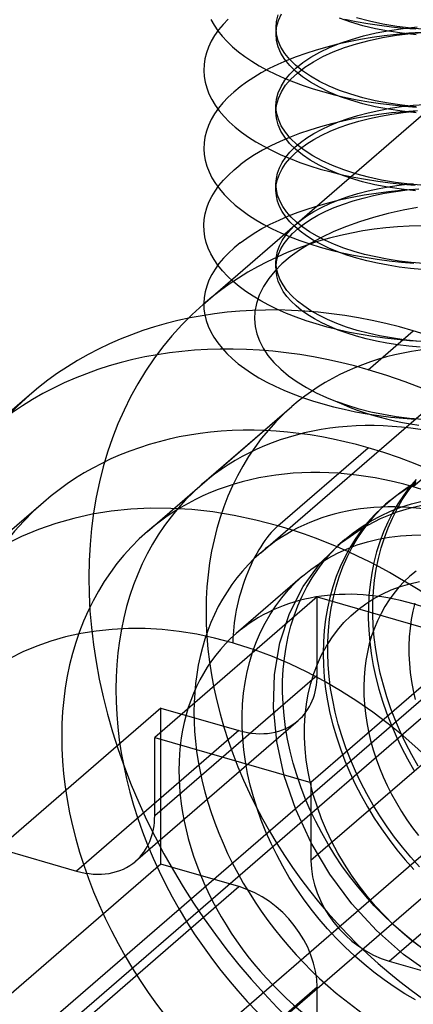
# Model space of a CAD drawing. Header units: millimetres. Extents: x -24 to 80, y -43 to 164.
# Tile 203 of 223: x 66.11 to 68.29, y 130.14 to 135.6. Entities that reach past the tile are written whole.
import ezdxf

# ---------------------------------------------------------------- set-up
doc = ezdxf.new("R2010")
doc.units = ezdxf.units.MM
doc.layers.add('MAIN-1', color=7, linetype='Continuous')
doc.layers.add('MAIN-2', color=7, linetype='Continuous')

msp = doc.modelspace()

# ---------------------------------------------------------------- linework, layer by layer
at = {"layer": 'MAIN-1'}
for p, q in [((77.8394, 140.0557), (57.6877, 122.6039)), ((56.5243, 121.4963), (77.9243, 140.0293)), ((57.3904, 121.2463), (78.7904, 139.7793))]:
    msp.add_line(p, q, dxfattribs=at)
at = {"layer": 'MAIN-2'}
for p, q in [((77.8394, 139.1897), (57.6877, 121.7378)), ((67.1289, 134.021), (70.7289, 137.1387)), ((67.4473, 132.6432), (71.9473, 136.5403)), ((67.5352, 135.5908), (67.5443, 135.6266)), ((67.5453, 135.5963), (67.5617, 135.6329)), ((67.1709, 135.6006), (67.1887, 135.5693)), ((67.1887, 135.5693), (67.2098, 135.5385)), ((67.2389, 135.5738), (67.2137, 135.5433)), ((67.2672, 135.6035), (67.2389, 135.5738)), ((67.5322, 135.5548), (67.5352, 135.5908)), ((67.5355, 135.5591), (67.5453, 135.5963)), ((67.9474, 135.5862), (67.8849, 135.6078)), ((67.9144, 135.6033), (67.9768, 135.5904)), ((68.0138, 135.5671), (67.9474, 135.5862)), ((67.9768, 135.5904), (68.0408, 135.579)), ((68.0498, 135.5912), (67.9789, 135.6098)), ((68.0408, 135.579), (68.1059, 135.5691)), ((68.124, 135.5753), (68.0498, 135.5912)), ((68.1059, 135.5691), (68.172, 135.5607)), ((68.2014, 135.5624), (68.124, 135.5753)), ((67.2137, 135.5433), (67.1917, 135.5121)), ((67.2098, 135.5385), (67.234, 135.5084)), ((67.5322, 135.5217), (67.5355, 135.5591)), ((67.5352, 135.5189), (67.5322, 135.5548)), ((67.5322, 135.5521), (67.5322, 135.5548)), ((67.5322, 135.5493), (67.5322, 135.5521)), ((67.5322, 135.5466), (67.5322, 135.5493)), ((67.5322, 135.5438), (67.5322, 135.5466)), ((67.5322, 135.5411), (67.5322, 135.5438)), ((67.5322, 135.5383), (67.5322, 135.5411)), ((67.5322, 135.5355), (67.5322, 135.5383)), ((67.5322, 135.5328), (67.5322, 135.5355)), ((67.5322, 135.53), (67.5322, 135.5328)), ((67.5322, 135.5273), (67.5322, 135.53)), ((67.5322, 135.5245), (67.5322, 135.5273)), ((67.5322, 135.5217), (67.5322, 135.5245)), ((67.5352, 135.4857), (67.5322, 135.5217)), ((67.5443, 135.4831), (67.5352, 135.5189)), ((68.0835, 135.5504), (68.0138, 135.5671)), ((68.017, 135.5103), (68.0871, 135.5269)), ((68.1563, 135.5364), (68.0835, 135.5504)), ((68.0871, 135.5269), (68.1603, 135.5408)), ((68.1232, 135.501), (68.2004, 135.514)), ((68.1991, 135.5187), (68.1313, 135.5108)), ((68.2316, 135.5251), (68.1563, 135.5364)), ((68.1603, 135.5408), (68.236, 135.552)), ((68.172, 135.5607), (68.2389, 135.554)), ((68.268, 135.525), (68.1991, 135.5187)), ((68.2004, 135.514), (68.2802, 135.5239)), ((68.2812, 135.5525), (68.2014, 135.5624)), ((68.3092, 135.5166), (68.2316, 135.5251)), ((68.236, 135.552), (68.314, 135.5603)), ((68.2389, 135.554), (68.3063, 135.5488)), ((68.3378, 135.5295), (68.268, 135.525)), ((68.2802, 135.5239), (68.3621, 135.5307)), ((68.3632, 135.5457), (68.2812, 135.5525)), ((67.1732, 135.4804), (67.158, 135.4482)), ((67.1917, 135.5121), (67.1732, 135.4804)), ((67.234, 135.5084), (67.2613, 135.479)), ((67.2613, 135.479), (67.2915, 135.4504)), ((67.5443, 135.45), (67.5352, 135.4857)), ((67.5595, 135.4479), (67.5443, 135.4831)), ((67.874, 135.464), (67.8135, 135.4485)), ((67.8287, 135.4458), (67.8873, 135.4696)), ((67.9361, 135.4779), (67.874, 135.464)), ((67.8873, 135.4696), (67.9502, 135.4911)), ((67.9115, 135.4452), (67.9783, 135.4665)), ((67.9997, 135.4904), (67.9361, 135.4779)), ((67.9502, 135.4911), (68.017, 135.5103)), ((67.9783, 135.4665), (68.049, 135.4851)), ((68.0648, 135.5014), (67.9997, 135.4904)), ((68.049, 135.4851), (68.1232, 135.501)), ((68.1313, 135.5108), (68.0648, 135.5014)), ((67.1463, 135.4158), (67.1382, 135.3833)), ((67.158, 135.4482), (67.1463, 135.4158)), ((67.2915, 135.4504), (67.3245, 135.4227)), ((67.3245, 135.4227), (67.3602, 135.3958)), ((67.5595, 135.4147), (67.5443, 135.45)), ((67.5807, 135.4133), (67.5595, 135.4479)), ((67.5807, 135.3801), (67.5595, 135.4147)), ((67.6079, 135.3796), (67.5807, 135.4133)), ((67.6979, 135.4135), (67.6433, 135.394)), ((67.7547, 135.4317), (67.6979, 135.4135)), ((67.7255, 135.3919), (67.7746, 135.4198)), ((67.8135, 135.4485), (67.7547, 135.4317)), ((67.7746, 135.4198), (67.8287, 135.4458)), ((67.7914, 135.3952), (67.849, 135.4214)), ((67.849, 135.4214), (67.9115, 135.4452)), ((67.1334, 135.3508), (67.1321, 135.3183)), ((67.1382, 135.3833), (67.1334, 135.3508)), ((67.3602, 135.3958), (67.3986, 135.3698)), ((67.3986, 135.3698), (67.4397, 135.3448)), ((67.5416, 135.3516), (67.4946, 135.3288)), ((67.5912, 135.3734), (67.5416, 135.3516)), ((67.6079, 135.3465), (67.5807, 135.3801)), ((67.6433, 135.394), (67.5912, 135.3734)), ((67.6409, 135.3471), (67.6079, 135.3796)), ((67.6427, 135.3309), (67.6815, 135.3621)), ((67.6815, 135.3621), (67.7255, 135.3919)), ((67.6919, 135.3366), (67.739, 135.3669)), ((67.739, 135.3669), (67.7914, 135.3952)), ((67.1321, 135.3183), (67.1341, 135.2859)), ((67.4501, 135.3049), (67.4083, 135.2799)), ((67.4397, 135.3448), (67.4833, 135.3207)), ((67.4946, 135.3288), (67.4501, 135.3049)), ((67.4833, 135.3207), (67.5295, 135.2976)), ((67.5295, 135.2976), (67.5782, 135.2756)), ((67.5819, 135.2645), (67.6094, 135.2983)), ((67.6409, 135.314), (67.6079, 135.3465)), ((67.6094, 135.2983), (67.6427, 135.3309)), ((67.6149, 135.271), (67.6505, 135.3045)), ((67.6795, 135.3159), (67.6409, 135.3471)), ((67.6795, 135.2828), (67.6409, 135.314)), ((67.6505, 135.3045), (67.6919, 135.3366)), ((67.7234, 135.2863), (67.6795, 135.3159)), ((67.1341, 135.2859), (67.1396, 135.2537)), ((67.1396, 135.2537), (67.1484, 135.2215)), ((67.3692, 135.2541), (67.333, 135.2275)), ((67.4083, 135.2799), (67.3692, 135.2541)), ((67.5601, 135.2299), (67.5819, 135.2645)), ((67.5782, 135.2756), (67.6294, 135.2547)), ((67.5854, 135.2362), (67.6149, 135.271)), ((67.6294, 135.2547), (67.683, 135.2349)), ((67.7234, 135.2531), (67.6795, 135.2828)), ((67.7723, 135.2583), (67.7234, 135.2863)), ((67.7723, 135.2252), (67.7234, 135.2531)), ((67.8259, 135.2323), (67.7723, 135.2583)), ((67.1484, 135.2215), (67.1607, 135.1895)), ((67.1607, 135.1895), (67.1763, 135.1576)), ((67.2983, 135.199), (67.2667, 135.1697)), ((67.333, 135.2275), (67.2983, 135.199)), ((67.5351, 135.1588), (67.5445, 135.1946)), ((67.5445, 135.1946), (67.5601, 135.2299)), ((67.5454, 135.164), (67.5622, 135.2005)), ((67.5622, 135.2005), (67.5854, 135.2362)), ((67.683, 135.2349), (67.7389, 135.2164)), ((67.7389, 135.2164), (67.797, 135.1993)), ((67.8259, 135.1991), (67.7723, 135.2252)), ((67.797, 135.1993), (67.857, 135.1835)), ((67.884, 135.2083), (67.8259, 135.2323)), ((67.884, 135.1751), (67.8259, 135.1991)), ((67.9463, 135.1866), (67.884, 135.2083)), ((68.0125, 135.1673), (67.9463, 135.1866)), ((67.1763, 135.1576), (67.1954, 135.126)), ((67.2383, 135.1397), (67.2131, 135.1091)), ((67.2667, 135.1697), (67.2383, 135.1397)), ((67.5319, 135.1227), (67.5351, 135.1588)), ((67.5353, 135.1269), (67.5454, 135.164)), ((67.857, 135.1835), (67.9188, 135.1692)), ((67.9463, 135.1534), (67.884, 135.1751)), ((67.9188, 135.1692), (67.9819, 135.1564)), ((68.0125, 135.1342), (67.9463, 135.1534)), ((67.9819, 135.1564), (68.0461, 135.1452)), ((68.0822, 135.1507), (68.0125, 135.1673)), ((68.0822, 135.1175), (68.0125, 135.1342)), ((68.0461, 135.1452), (68.1112, 135.1355)), ((68.155, 135.1367), (68.0822, 135.1507)), ((68.1112, 135.1355), (68.1772, 135.1273)), ((68.2305, 135.1255), (68.155, 135.1367)), ((67.1913, 135.0779), (67.1728, 135.0462)), ((67.2131, 135.1091), (67.1913, 135.0779)), ((67.1954, 135.126), (67.218, 135.0948)), ((67.218, 135.0948), (67.244, 135.0641)), ((67.5319, 135.0896), (67.5353, 135.1269)), ((67.5352, 135.0855), (67.5319, 135.1227)), ((67.5319, 135.12), (67.5319, 135.1227)), ((67.5319, 135.1172), (67.5319, 135.12)), ((67.5319, 135.1145), (67.5319, 135.1172)), ((67.5319, 135.1117), (67.5319, 135.1145)), ((67.5319, 135.1089), (67.5319, 135.1117)), ((67.5319, 135.1062), (67.5319, 135.1089)), ((67.5319, 135.1034), (67.5319, 135.1062)), ((67.5319, 135.1007), (67.5319, 135.1034)), ((67.5319, 135.0979), (67.5319, 135.1007)), ((67.5319, 135.0951), (67.5319, 135.0979)), ((67.5319, 135.0924), (67.5319, 135.0951)), ((67.5319, 135.0896), (67.5319, 135.0924)), ((67.535, 135.0537), (67.5319, 135.0896)), ((67.5451, 135.0484), (67.5352, 135.0855)), ((67.9858, 135.0689), (68.043, 135.0839)), ((68.043, 135.0839), (68.1025, 135.0972)), ((68.155, 135.1036), (68.0822, 135.1175)), ((68.1025, 135.0972), (68.1641, 135.1086)), ((68.1723, 135.0829), (68.1026, 135.0742)), ((68.1108, 135.0658), (68.1734, 135.077)), ((68.2305, 135.0923), (68.155, 135.1036)), ((68.1641, 135.1086), (68.2275, 135.118)), ((68.2434, 135.0899), (68.1723, 135.0829)), ((68.1734, 135.077), (68.2377, 135.0861)), ((68.1772, 135.1273), (68.2439, 135.1207)), ((68.2275, 135.118), (68.2925, 135.1253)), ((68.3082, 135.117), (68.2305, 135.1255)), ((68.3082, 135.0839), (68.2305, 135.0923)), ((68.2377, 135.0861), (68.3035, 135.0932)), ((68.3159, 135.0952), (68.2434, 135.0899)), ((68.2439, 135.1207), (68.3114, 135.1157)), ((68.2925, 135.1253), (68.3589, 135.1306)), ((67.1728, 135.0462), (67.1578, 135.0142)), ((67.244, 135.0641), (67.2732, 135.034)), ((67.2732, 135.034), (67.3057, 135.0048)), ((67.5442, 135.0179), (67.535, 135.0537)), ((67.5614, 135.0119), (67.5451, 135.0484)), ((67.8401, 135.0229), (67.7789, 135.0061)), ((67.8303, 135.0135), (67.8793, 135.0336)), ((67.9032, 135.0381), (67.8401, 135.0229)), ((67.8793, 135.0336), (67.9312, 135.052)), ((67.9679, 135.0517), (67.9032, 135.0381)), ((67.9312, 135.052), (67.9858, 135.0689)), ((67.9357, 135.0205), (67.9917, 135.0375)), ((68.0344, 135.0638), (67.9679, 135.0517)), ((67.9917, 135.0375), (68.0502, 135.0526)), ((68.1026, 135.0742), (68.0344, 135.0638)), ((68.0502, 135.0526), (68.1108, 135.0658)), ((67.1462, 134.9819), (67.1381, 134.9495)), ((67.1578, 135.0142), (67.1462, 134.9819)), ((67.3057, 135.0048), (67.3412, 134.9765)), ((67.3412, 134.9765), (67.3796, 134.9491)), ((67.5593, 134.9827), (67.5442, 135.0179)), ((67.5804, 134.948), (67.5593, 134.9827)), ((67.584, 134.9761), (67.5614, 135.0119)), ((67.6129, 134.9413), (67.584, 134.9761)), ((67.6622, 134.968), (67.6071, 134.9469)), ((67.7195, 134.9878), (67.6622, 134.968)), ((67.7035, 134.9447), (67.7423, 134.969)), ((67.7789, 135.0061), (67.7195, 134.9878)), ((67.7423, 134.969), (67.7846, 134.9919)), ((67.7846, 134.9919), (67.8303, 135.0135)), ((67.7853, 134.9592), (67.8321, 134.9811)), ((67.8321, 134.9811), (67.8824, 135.0016)), ((67.8824, 135.0016), (67.9357, 135.0205)), ((67.1334, 134.9171), (67.1321, 134.8846)), ((67.1381, 134.9495), (67.1334, 134.9171)), ((67.3796, 134.9491), (67.4208, 134.9229)), ((67.4208, 134.9229), (67.4644, 134.8978)), ((67.5544, 134.9244), (67.5043, 134.9007)), ((67.6071, 134.9469), (67.5544, 134.9244)), ((67.6073, 134.9143), (67.5804, 134.948)), ((67.6399, 134.8817), (67.6073, 134.9143)), ((67.648, 134.9078), (67.6129, 134.9413)), ((67.6369, 134.8928), (67.6683, 134.9193)), ((67.6683, 134.9193), (67.7035, 134.9447)), ((67.7028, 134.9112), (67.7421, 134.9358)), ((67.7421, 134.9358), (67.7853, 134.9592)), ((67.1321, 134.8846), (67.1342, 134.8523)), ((67.457, 134.8758), (67.4126, 134.8498)), ((67.5043, 134.9007), (67.457, 134.8758)), ((67.4644, 134.8978), (67.5106, 134.8739)), ((67.5106, 134.8739), (67.5593, 134.8511)), ((67.5859, 134.8373), (67.6094, 134.8655)), ((67.6082, 134.8311), (67.6357, 134.8587)), ((67.6094, 134.8655), (67.6369, 134.8928)), ((67.6357, 134.8587), (67.6673, 134.8855)), ((67.6782, 134.8505), (67.6399, 134.8817)), ((67.689, 134.8757), (67.648, 134.9078)), ((67.6673, 134.8855), (67.7028, 134.9112)), ((67.7359, 134.8455), (67.689, 134.8757)), ((67.1342, 134.8523), (67.1397, 134.8201)), ((67.1397, 134.8201), (67.1486, 134.7879)), ((67.3712, 134.8227), (67.333, 134.7947)), ((67.4126, 134.8498), (67.3712, 134.8227)), ((67.5514, 134.7791), (67.5665, 134.8085)), ((67.5593, 134.8511), (67.6104, 134.8294)), ((67.5665, 134.8085), (67.5859, 134.8373)), ((67.5848, 134.8027), (67.6082, 134.8311)), ((67.6104, 134.8294), (67.664, 134.8089)), ((67.664, 134.8089), (67.7198, 134.7897)), ((67.7219, 134.8208), (67.6782, 134.8505)), ((67.7707, 134.7929), (67.7219, 134.8208)), ((67.7882, 134.8171), (67.7359, 134.8455)), ((67.8455, 134.7908), (67.7882, 134.8171)), ((67.1486, 134.7879), (67.1609, 134.7558)), ((67.1609, 134.7558), (67.1767, 134.7239)), ((67.2686, 134.7387), (67.2993, 134.7671)), ((67.2993, 134.7671), (67.333, 134.7947)), ((67.5341, 134.7192), (67.5406, 134.7493)), ((67.5406, 134.7493), (67.5514, 134.7791)), ((67.5506, 134.7442), (67.5655, 134.7737)), ((67.5655, 134.7737), (67.5848, 134.8027)), ((67.7198, 134.7897), (67.7777, 134.7718)), ((67.8244, 134.7669), (67.7707, 134.7929)), ((67.7777, 134.7718), (67.8375, 134.7554)), ((67.8825, 134.7429), (67.8244, 134.7669)), ((67.8375, 134.7554), (67.8993, 134.7403)), ((67.9075, 134.7668), (67.8455, 134.7908)), ((67.9738, 134.7453), (67.9075, 134.7668)), ((67.1767, 134.7239), (67.196, 134.6923)), ((67.2159, 134.6799), (67.2408, 134.7096)), ((67.2408, 134.7096), (67.2686, 134.7387)), ((67.532, 134.689), (67.5341, 134.7192)), ((67.5338, 134.6838), (67.54, 134.7141)), ((67.54, 134.7141), (67.5506, 134.7442)), ((67.9447, 134.7211), (67.8825, 134.7429)), ((67.8993, 134.7403), (67.963, 134.7268)), ((68.0107, 134.7017), (67.9447, 134.7211)), ((67.963, 134.7268), (68.0286, 134.7148)), ((68.044, 134.7264), (67.9738, 134.7453)), ((68.0802, 134.6849), (68.0107, 134.7017)), ((68.0286, 134.7148), (68.0959, 134.7044)), ((68.1177, 134.7103), (68.044, 134.7264)), ((68.0959, 134.7044), (68.1644, 134.6957)), ((68.1946, 134.6972), (68.1177, 134.7103)), ((68.1644, 134.6957), (68.2337, 134.6886)), ((68.2742, 134.6872), (68.1946, 134.6972)), ((67.1756, 134.6188), (67.1942, 134.6496)), ((67.1942, 134.6496), (67.2159, 134.6799)), ((67.196, 134.6923), (67.2187, 134.6611)), ((67.2187, 134.6611), (67.2447, 134.6305)), ((67.5343, 134.6574), (67.532, 134.689)), ((67.532, 134.6862), (67.532, 134.689)), ((67.532, 134.6835), (67.532, 134.6862)), ((67.532, 134.6532), (67.5338, 134.6838)), ((67.532, 134.6807), (67.532, 134.6835)), ((67.532, 134.678), (67.532, 134.6807)), ((67.532, 134.6752), (67.532, 134.678)), ((67.532, 134.6724), (67.532, 134.6752)), ((67.532, 134.6697), (67.532, 134.6724)), ((67.532, 134.6669), (67.532, 134.6697)), ((67.532, 134.6642), (67.532, 134.6669)), ((67.532, 134.6615), (67.532, 134.6642)), ((67.532, 134.6587), (67.532, 134.6615)), ((67.532, 134.656), (67.532, 134.6587)), ((67.5345, 134.6227), (67.532, 134.6532)), ((67.5413, 134.626), (67.5343, 134.6574)), ((67.9863, 134.636), (68.0435, 134.6511)), ((68.0435, 134.6511), (68.103, 134.6643)), ((68.1528, 134.6708), (68.0802, 134.6849)), ((68.0874, 134.6388), (68.1555, 134.6479)), ((68.103, 134.6643), (68.1645, 134.6757)), ((68.1333, 134.6371), (68.1956, 134.6474)), ((68.2281, 134.6595), (68.1528, 134.6708)), ((68.1555, 134.6479), (68.2247, 134.6552)), ((68.1645, 134.6757), (68.2279, 134.685)), ((68.1956, 134.6474), (68.2595, 134.6557)), ((68.2247, 134.6552), (68.2948, 134.6609)), ((68.2279, 134.685), (68.293, 134.6923)), ((68.3058, 134.651), (68.2281, 134.6595)), ((68.2337, 134.6886), (68.3036, 134.6832)), ((68.2595, 134.6557), (68.3245, 134.662)), ((68.3559, 134.6803), (68.2742, 134.6872)), ((67.1482, 134.556), (67.1603, 134.5876)), ((67.1603, 134.5876), (67.1756, 134.6188)), ((67.2447, 134.6305), (67.274, 134.6006)), ((67.274, 134.6006), (67.3065, 134.5715)), ((67.5411, 134.5934), (67.5345, 134.6227)), ((67.5519, 134.5643), (67.5411, 134.5934)), ((67.553, 134.5949), (67.5413, 134.626)), ((67.5694, 134.5643), (67.553, 134.5949)), ((67.769, 134.5701), (67.8291, 134.5868)), ((67.8291, 134.5868), (67.8912, 134.6021)), ((67.8308, 134.5806), (67.8798, 134.6007)), ((67.8798, 134.6007), (67.9317, 134.6192)), ((67.8912, 134.6021), (67.955, 134.6159)), ((67.9058, 134.5772), (67.9591, 134.5949)), ((67.9317, 134.6192), (67.9863, 134.636)), ((67.955, 134.6159), (68.0205, 134.6282)), ((67.9591, 134.5949), (68.0149, 134.6108)), ((68.0149, 134.6108), (68.0731, 134.6249)), ((68.0205, 134.6282), (68.0874, 134.6388)), ((68.0731, 134.6249), (68.1333, 134.6371)), ((67.1395, 134.5242), (67.1482, 134.556)), ((67.3065, 134.5715), (67.3419, 134.5432)), ((67.3419, 134.5432), (67.3802, 134.5159)), ((67.5669, 134.5355), (67.5519, 134.5643)), ((67.586, 134.5071), (67.5669, 134.5355)), ((67.5904, 134.5343), (67.5694, 134.5643)), ((67.6159, 134.505), (67.5904, 134.5343)), ((67.6007, 134.5113), (67.6547, 134.5323)), ((67.6547, 134.5323), (67.7108, 134.5519)), ((67.7037, 134.5119), (67.7426, 134.5362)), ((67.7108, 134.5519), (67.769, 134.5701)), ((67.7426, 134.5362), (67.785, 134.5591)), ((67.7644, 134.5153), (67.8081, 134.5373)), ((67.785, 134.5591), (67.8308, 134.5806)), ((67.8081, 134.5373), (67.8553, 134.558)), ((67.8553, 134.558), (67.9058, 134.5772)), ((68.2365, 134.5435), (68.1536, 134.5247)), ((68.3166, 134.5588), (68.2365, 134.5435)), ((67.132, 134.4601), (67.1341, 134.4922)), ((67.1341, 134.4922), (67.1395, 134.5242)), ((67.3802, 134.5159), (67.4212, 134.4897)), ((67.4212, 134.4897), (67.4647, 134.4646)), ((67.5001, 134.4655), (67.5491, 134.489)), ((67.5491, 134.489), (67.6007, 134.5113)), ((67.609, 134.4793), (67.586, 134.5071)), ((67.6358, 134.4525), (67.609, 134.4793)), ((67.6458, 134.4767), (67.6159, 134.505)), ((67.6372, 134.4601), (67.6686, 134.4865)), ((67.68, 134.4494), (67.6458, 134.4767)), ((67.6686, 134.4865), (67.7037, 134.5119)), ((67.6874, 134.4675), (67.7242, 134.492)), ((67.7242, 134.492), (67.7644, 134.5153)), ((67.9947, 134.4795), (67.9222, 134.4536)), ((68.0718, 134.5031), (67.9947, 134.4795)), ((68.1536, 134.5247), (68.0718, 134.5031)), ((67.1333, 134.4281), (67.132, 134.4601)), ((67.1378, 134.3962), (67.1333, 134.4281)), ((67.4106, 134.4154), (67.4539, 134.441)), ((67.4539, 134.441), (67.5001, 134.4655)), ((67.4647, 134.4646), (67.5106, 134.4406)), ((67.5106, 134.4406), (67.5591, 134.4178)), ((67.5862, 134.4045), (67.6097, 134.4327)), ((67.6097, 134.4327), (67.6372, 134.4601)), ((67.6244, 134.4149), (67.6541, 134.4418)), ((67.6664, 134.4267), (67.6358, 134.4525)), ((67.6541, 134.4418), (67.6874, 134.4675)), ((67.7007, 134.4017), (67.6664, 134.4267)), ((67.7182, 134.4233), (67.68, 134.4494)), ((67.7604, 134.3985), (67.7182, 134.4233)), ((67.8525, 134.4248), (67.785, 134.3929)), ((67.9222, 134.4536), (67.8525, 134.4248)), ((67.1457, 134.3642), (67.1378, 134.3962)), ((67.3329, 134.3616), (67.3702, 134.3889)), ((67.3702, 134.3889), (67.4106, 134.4154)), ((67.5515, 134.3464), (67.5667, 134.3757)), ((67.5591, 134.4178), (67.6102, 134.3962)), ((67.5667, 134.3757), (67.5862, 134.4045)), ((67.5768, 134.3586), (67.5986, 134.3872)), ((67.5986, 134.3872), (67.6244, 134.4149)), ((67.6102, 134.3962), (67.6637, 134.3758)), ((67.6637, 134.3758), (67.7196, 134.3567)), ((67.7388, 134.3777), (67.7007, 134.4017)), ((67.785, 134.3929), (67.7214, 134.3584)), ((67.7805, 134.3547), (67.7388, 134.3777)), ((67.8062, 134.3751), (67.7604, 134.3985)), ((67.8556, 134.3533), (67.8062, 134.3751)), ((67.1569, 134.3324), (67.1457, 134.3642)), ((67.1714, 134.3008), (67.1569, 134.3324)), ((67.2995, 134.3342), (67.2688, 134.306)), ((67.3329, 134.3616), (67.2995, 134.3342)), ((67.5341, 134.2865), (67.5406, 134.3166)), ((67.5406, 134.3166), (67.5515, 134.3464)), ((67.5459, 134.2994), (67.5592, 134.3293)), ((67.5592, 134.3293), (67.5768, 134.3586)), ((67.6632, 134.3218), (67.6111, 134.2839)), ((67.7214, 134.3584), (67.6632, 134.3218)), ((67.7196, 134.3567), (67.7774, 134.3389)), ((67.7774, 134.3389), (67.8371, 134.3226)), ((67.8257, 134.333), (67.7805, 134.3547)), ((67.8741, 134.3128), (67.8257, 134.333)), ((67.8371, 134.3226), (67.8985, 134.3077)), ((67.9084, 134.3332), (67.8556, 134.3533)), ((67.9255, 134.2943), (67.8741, 134.3128)), ((67.9644, 134.315), (67.9084, 134.3332)), ((68.0232, 134.2986), (67.9644, 134.315)), ((67.1893, 134.2694), (67.1714, 134.3008)), ((67.2106, 134.2383), (67.1893, 134.2694)), ((67.2409, 134.2771), (67.2161, 134.2473)), ((67.2688, 134.306), (67.2409, 134.2771)), ((67.5319, 134.2563), (67.5341, 134.2865)), ((67.5325, 134.2387), (67.537, 134.2692)), ((67.537, 134.2692), (67.5459, 134.2994)), ((67.6111, 134.2839), (67.5653, 134.2453)), ((67.8985, 134.3077), (67.9616, 134.2944)), ((67.9796, 134.2774), (67.9255, 134.2943)), ((67.9616, 134.2944), (68.0264, 134.2824)), ((68.036, 134.2623), (67.9796, 134.2774)), ((68.0847, 134.2841), (68.0232, 134.2986)), ((68.0264, 134.2824), (68.0927, 134.272)), ((68.0945, 134.2491), (68.036, 134.2623)), ((68.1485, 134.2717), (68.0847, 134.2841)), ((68.0927, 134.272), (68.1602, 134.2632)), ((68.2143, 134.2614), (68.1485, 134.2717)), ((68.1602, 134.2632), (68.2283, 134.256)), ((68.282, 134.2533), (68.2143, 134.2614)), ((67.1942, 134.2169), (67.1756, 134.1859)), ((67.2161, 134.2473), (67.1942, 134.2169)), ((67.2353, 134.2078), (67.2106, 134.2383)), ((67.2632, 134.1778), (67.2353, 134.2078)), ((67.5258, 134.2059), (67.4918, 134.1644)), ((67.5653, 134.2453), (67.5258, 134.2059)), ((67.5343, 134.2241), (67.5319, 134.2563)), ((67.5319, 134.2535), (67.5319, 134.2563)), ((67.5319, 134.2508), (67.5319, 134.2535)), ((67.5319, 134.248), (67.5319, 134.2508)), ((67.5319, 134.2453), (67.5319, 134.248)), ((67.5319, 134.2425), (67.5319, 134.2453)), ((67.5319, 134.2398), (67.5319, 134.2425)), ((67.5319, 134.237), (67.5319, 134.2398)), ((67.5319, 134.2342), (67.5319, 134.237)), ((67.5319, 134.2315), (67.5319, 134.2342)), ((67.5319, 134.2287), (67.5319, 134.2315)), ((67.5319, 134.226), (67.5319, 134.2287)), ((67.5319, 134.2233), (67.5319, 134.226)), ((67.5324, 134.2083), (67.5325, 134.2387)), ((67.5365, 134.179), (67.5324, 134.2083)), ((67.5417, 134.192), (67.5343, 134.2241)), ((68.1544, 134.2376), (68.0945, 134.2491)), ((68.2154, 134.2282), (68.1544, 134.2376)), ((68.2773, 134.2206), (68.2154, 134.2282)), ((68.2283, 134.256), (68.2969, 134.2504)), ((68.3406, 134.2151), (68.2773, 134.2206)), ((68.3511, 134.2475), (68.282, 134.2533)), ((67.1602, 134.1544), (67.1482, 134.1226)), ((67.1756, 134.1859), (67.1602, 134.1544)), ((67.2943, 134.1486), (67.2632, 134.1778)), ((67.3285, 134.1203), (67.2943, 134.1486)), ((67.4918, 134.1644), (67.4628, 134.1196)), ((67.5447, 134.1499), (67.5365, 134.179)), ((67.5539, 134.1602), (67.5417, 134.192)), ((67.5568, 134.1213), (67.5447, 134.1499)), ((67.5709, 134.1289), (67.5539, 134.1602)), ((67.1482, 134.1226), (67.1394, 134.0906)), ((67.3655, 134.0928), (67.3285, 134.1203)), ((67.4628, 134.1196), (67.4395, 134.0728)), ((67.5727, 134.0931), (67.5568, 134.1213)), ((67.5927, 134.0983), (67.5709, 134.1289)), ((67.6192, 134.0685), (67.5927, 134.0983)), ((67.134, 134.0587), (67.1319, 134.0269)), ((67.1394, 134.0906), (67.134, 134.0587)), ((67.4054, 134.0664), (67.3655, 134.0928)), ((67.4479, 134.041), (67.4054, 134.0664)), ((67.4395, 134.0728), (67.4231, 134.0264)), ((67.493, 134.0167), (67.4479, 134.041)), ((67.5924, 134.0656), (67.5727, 134.0931)), ((67.6159, 134.0388), (67.5924, 134.0656)), ((67.6431, 134.0128), (67.6159, 134.0388)), ((67.6504, 134.0397), (67.6192, 134.0685)), ((67.686, 134.012), (67.6504, 134.0397)), ((67.1319, 134.0269), (67.133, 133.9953)), ((67.133, 133.9953), (67.1374, 133.9638)), ((67.4231, 134.0264), (67.4145, 133.9824)), ((67.5406, 133.9934), (67.493, 134.0167)), ((67.5907, 133.9713), (67.5406, 133.9934)), ((67.6739, 133.9878), (67.6431, 134.0128)), ((67.7083, 133.9637), (67.6739, 133.9878)), ((67.7258, 133.9856), (67.686, 134.012)), ((67.7697, 133.9605), (67.7258, 133.9856)), ((67.1374, 133.9638), (67.1452, 133.9324)), ((67.1452, 133.9324), (67.1562, 133.9009)), ((67.4145, 133.9824), (67.4127, 133.9401)), ((67.4127, 133.9401), (67.4166, 133.8988)), ((67.6434, 133.9504), (67.5907, 133.9713)), ((67.6984, 133.9306), (67.6434, 133.9504)), ((67.7556, 133.9122), (67.6984, 133.9306)), ((67.746, 133.9406), (67.7083, 133.9637)), ((67.7869, 133.9186), (67.746, 133.9406)), ((67.8174, 133.937), (67.7697, 133.9605)), ((67.8687, 133.9151), (67.8174, 133.937)), ((67.1562, 133.9009), (67.1706, 133.8695)), ((67.4166, 133.8988), (67.4258, 133.8582)), ((67.815, 133.8952), (67.7556, 133.9122)), ((67.8308, 133.8979), (67.7869, 133.9186)), ((67.8764, 133.8797), (67.815, 133.8952)), ((67.8773, 133.8786), (67.8308, 133.8979)), ((67.9235, 133.895), (67.8687, 133.9151)), ((67.9394, 133.8656), (67.8764, 133.8797)), ((67.9264, 133.8609), (67.8773, 133.8786)), ((67.9815, 133.8768), (67.9235, 133.895)), ((68.0424, 133.8607), (67.9815, 133.8768)), ((68.043, 133.6586), (68.293, 133.8751)), ((67.1706, 133.8695), (67.1882, 133.8384)), ((67.1882, 133.8384), (67.2091, 133.8077)), ((67.4258, 133.8582), (67.4406, 133.8179)), ((67.978, 133.8447), (67.9264, 133.8609)), ((68.0038, 133.8532), (67.9394, 133.8656)), ((68.032, 133.8301), (67.978, 133.8447)), ((68.0693, 133.8423), (68.0038, 133.8532)), ((68.0882, 133.8173), (68.032, 133.8301)), ((68.1061, 133.8466), (68.0424, 133.8607)), ((68.1358, 133.8331), (68.0693, 133.8423)), ((68.1721, 133.8348), (68.1061, 133.8466)), ((68.2032, 133.8255), (68.1358, 133.8331)), ((68.2401, 133.8251), (68.1721, 133.8348)), ((68.2713, 133.8194), (68.2032, 133.8255)), ((68.3099, 133.8177), (68.2401, 133.8251)), ((67.2091, 133.8077), (67.2331, 133.7776)), ((67.2331, 133.7776), (67.2601, 133.7481)), ((67.4406, 133.8179), (67.4611, 133.7778)), ((67.4611, 133.7778), (67.4876, 133.7382)), ((68.1465, 133.8061), (68.0882, 133.8173)), ((68.2066, 133.7965), (68.1465, 133.8061)), ((68.2685, 133.7888), (68.2066, 133.7965)), ((68.3317, 133.7829), (68.2685, 133.7888)), ((68.3401, 133.815), (68.2713, 133.8194)), ((67.2601, 133.7481), (67.2901, 133.7195)), ((67.2901, 133.7195), (67.323, 133.6916)), ((67.4876, 133.7382), (67.52, 133.6993)), ((67.323, 133.6916), (67.3586, 133.6646)), ((67.3586, 133.6646), (67.397, 133.6385)), ((67.52, 133.6993), (67.558, 133.6614)), ((67.558, 133.6614), (67.6012, 133.6252)), ((69.093, 133.7019), (68.293, 133.0091)), ((67.397, 133.6385), (67.4378, 133.6135)), ((67.4378, 133.6135), (67.4812, 133.5896)), ((67.6012, 133.6252), (67.6489, 133.5912)), ((67.4812, 133.5896), (67.527, 133.5667)), ((67.527, 133.5667), (67.5753, 133.5449)), ((67.6489, 133.5912), (67.7003, 133.5597)), ((67.7003, 133.5597), (67.7547, 133.5309)), ((66.1654, 133.5173), (65.9154, 133.3008)), ((67.5753, 133.5449), (67.6259, 133.5242)), ((67.6259, 133.5242), (67.6789, 133.5046)), ((67.6789, 133.5046), (67.7339, 133.4862)), ((67.7547, 133.5309), (67.8118, 133.5047)), ((67.8118, 133.5047), (67.8716, 133.481)), ((66.8199, 132.7613), (67.6199, 133.4541)), ((67.1199, 133.0211), (67.6199, 133.4541)), ((67.7339, 133.4862), (67.791, 133.4691)), ((67.791, 133.4691), (67.8499, 133.4533)), ((67.8499, 133.4533), (67.9107, 133.4388)), ((67.8716, 133.481), (67.907, 133.4648)), ((67.9304, 133.4597), (67.8716, 133.481)), ((67.907, 133.4648), (67.9436, 133.4494)), ((67.9107, 133.4388), (67.9732, 133.4258)), ((67.9928, 133.4406), (67.9304, 133.4597)), ((67.9436, 133.4494), (67.9814, 133.4348)), ((68.0584, 133.4238), (67.9928, 133.4406)), ((67.9732, 133.4258), (68.0374, 133.4143)), ((67.9814, 133.4348), (68.0205, 133.4211)), ((68.0205, 133.4211), (68.0608, 133.4083)), ((68.0374, 133.4143), (68.1029, 133.4043)), ((68.1271, 133.4095), (68.0584, 133.4238)), ((68.0608, 133.4083), (68.1024, 133.3963)), ((68.1024, 133.3963), (68.1449, 133.3852)), ((68.1029, 133.4043), (68.1694, 133.396)), ((68.1983, 133.3977), (68.1271, 133.4095)), ((68.1449, 133.3852), (68.1882, 133.3751)), ((68.1694, 133.396), (68.2365, 133.3892)), ((68.2718, 133.3884), (68.1983, 133.3977)), ((68.2365, 133.3892), (68.304, 133.384)), ((68.3471, 133.3818), (68.2718, 133.3884)), ((68.1882, 133.3751), (68.2324, 133.366)), ((68.2324, 133.366), (68.2775, 133.3578)), ((68.2775, 133.3578), (68.3235, 133.3505)), ((67.543, 132.7926), (68.043, 133.2256)), ((68.2104, 132.9709), (68.2589, 133.0053)), ((68.2726, 133.0069), (68.2384, 132.9616)), ((68.3068, 133.0274), (68.2567, 132.9983)), ((68.2589, 133.0053), (68.3097, 133.0367)), ((68.2636, 132.9835), (68.2976, 133.0287)), ((68.3093, 133.05), (68.2726, 133.0069)), ((68.2085, 132.9661), (68.1624, 132.9311)), ((68.1643, 132.9335), (68.2104, 132.9709)), ((68.2384, 132.9616), (68.2068, 132.9141)), ((68.2567, 132.9983), (68.2085, 132.9661)), ((68.2321, 132.9361), (68.2636, 132.9835)), ((66.2427, 132.9228), (65.7427, 132.4898)), ((68.1185, 132.8932), (68.0778, 132.8534)), ((68.0842, 132.855), (68.1231, 132.8955)), ((68.1624, 132.9311), (68.1185, 132.8932)), ((68.1231, 132.8955), (68.1643, 132.9335)), ((68.1644, 132.9335), (68.1394, 132.9119)), ((68.1675, 132.8735), (68.2243, 132.8953)), ((68.2068, 132.9141), (68.1779, 132.8645)), ((68.2032, 132.8867), (68.2321, 132.9361)), ((68.2033, 132.8705), (68.2846, 132.8947)), ((68.2243, 132.8953), (68.2828, 132.9137)), ((68.2828, 132.9137), (68.343, 132.9289)), ((68.2846, 132.8947), (68.3564, 132.9105)), ((68.0778, 132.8534), (68.0396, 132.8111)), ((68.0477, 132.8121), (68.0842, 132.855)), ((68.0597, 132.8202), (68.1125, 132.8485)), ((68.1116, 132.8341), (68.2033, 132.8705)), ((68.1125, 132.8485), (68.1675, 132.8735)), ((68.1779, 132.8645), (68.1517, 132.813)), ((68.177, 132.8352), (68.2032, 132.8867)), ((67.9604, 132.7543), (68.0089, 132.7888)), ((68.0396, 132.8111), (68.0039, 132.7663)), ((68.0089, 132.7888), (68.0597, 132.8202)), ((68.009, 132.7802), (68.1116, 132.8341)), ((68.0136, 132.767), (68.0477, 132.8121)), ((68.1517, 132.813), (68.1282, 132.7596)), ((68.1535, 132.7819), (68.177, 132.8352)), ((67.8957, 132.7003), (68.009, 132.7802)), ((67.9143, 132.7169), (67.9604, 132.7543)), ((68.0039, 132.7663), (67.9708, 132.7193)), ((67.9821, 132.7196), (68.0136, 132.767)), ((68.0988, 132.7184), (68.1597, 132.7296)), ((68.1282, 132.7596), (68.1075, 132.7043)), ((68.1328, 132.7268), (68.1535, 132.7819)), ((68.1597, 132.7296), (68.222, 132.7373)), ((68.222, 132.7373), (68.2855, 132.7416)), ((68.2855, 132.7416), (68.3501, 132.7424)), ((67.7796, 132.5876), (67.8957, 132.7003)), ((67.8342, 132.6385), (67.8731, 132.6789)), ((67.8731, 132.6789), (67.9143, 132.7169)), ((67.9144, 132.717), (67.8756, 132.6834)), ((67.9269, 132.6653), (67.9823, 132.6862)), ((67.9708, 132.7193), (67.9404, 132.6701)), ((67.9532, 132.6702), (67.9821, 132.7196)), ((67.9823, 132.6862), (68.0396, 132.7039)), ((68.0396, 132.7039), (68.0988, 132.7184)), ((68.1075, 132.7043), (68.0897, 132.6474)), ((68.1149, 132.6701), (68.1328, 132.7268)), ((67.7976, 132.5956), (67.8342, 132.6385)), ((67.8219, 132.614), (67.8734, 132.6413)), ((67.8734, 132.6413), (67.9269, 132.6653)), ((67.9127, 132.6189), (67.8877, 132.5657)), ((67.9034, 132.5654), (67.9269, 132.6187)), ((67.9404, 132.6701), (67.9127, 132.6189)), ((67.9269, 132.6187), (67.9532, 132.6702)), ((68.0897, 132.6474), (68.0747, 132.5889)), ((68.0998, 132.6118), (68.1149, 132.6701)), ((67.6827, 132.4553), (67.7796, 132.5876)), ((67.7246, 132.5499), (67.7723, 132.5836)), ((67.7635, 132.5505), (67.7976, 132.5956)), ((67.7723, 132.5836), (67.8219, 132.614)), ((67.8877, 132.5657), (67.8656, 132.5106)), ((67.8828, 132.5103), (67.9034, 132.5654)), ((68.0747, 132.5889), (68.0626, 132.529)), ((68.0877, 132.5522), (68.0998, 132.6118)), ((67.6782, 132.5124), (67.311, 132.1944)), ((67.6383, 132.4757), (67.6791, 132.5132)), ((67.6791, 132.5132), (67.7246, 132.5499)), ((67.732, 132.5032), (67.7635, 132.5505)), ((67.8656, 132.5106), (67.8464, 132.4537)), ((67.8649, 132.4536), (67.8828, 132.5103)), ((68.0626, 132.529), (68.0534, 132.4679)), ((68.0786, 132.4912), (68.0877, 132.5522)), ((68.2747, 132.5132), (68.2431, 132.4833)), ((68.308, 132.5411), (68.2747, 132.5132)), ((67.5998, 132.4356), (67.6383, 132.4757)), ((67.607, 132.3061), (67.6827, 132.4553)), ((67.7032, 132.4537), (67.732, 132.5032)), ((68.0534, 132.4679), (68.0472, 132.4058)), ((68.0723, 132.4292), (68.0786, 132.4912)), ((68.1704, 132.4366), (68.2213, 132.4557)), ((68.2431, 132.4833), (68.2133, 132.4515)), ((68.2213, 132.4557), (68.2738, 132.4715)), ((68.2738, 132.4715), (68.3279, 132.4837)), ((67.5637, 132.393), (67.5998, 132.4356)), ((67.6535, 132.3489), (67.677, 132.4022)), ((67.677, 132.4022), (67.7032, 132.4537)), ((67.8464, 132.4537), (67.8301, 132.3953)), ((67.8499, 132.3953), (67.8649, 132.4536)), ((68.0472, 132.4058), (68.0439, 132.3427)), ((68.069, 132.3662), (68.0723, 132.4292)), ((68.0741, 132.3888), (68.1213, 132.4143)), ((68.1213, 132.4143), (68.1704, 132.4366)), ((68.1855, 132.4178), (68.1597, 132.3823)), ((68.2133, 132.4515), (68.1855, 132.4178)), ((67.76, 132.398), (66.86, 131.6186)), ((67.4994, 132.3015), (67.5303, 132.3482)), ((67.5303, 132.3482), (67.5637, 132.393)), ((67.6328, 132.2938), (67.6535, 132.3489)), ((67.76, 131.965), (67.76, 132.398)), ((67.76, 132.398), (68.626, 132.148)), ((67.8301, 132.3953), (67.8168, 132.3353)), ((67.8378, 132.3356), (67.8499, 132.3953)), ((67.9866, 132.3284), (68.0292, 132.3601)), ((68.0292, 132.3601), (68.0741, 132.3888)), ((68.0686, 132.3023), (68.069, 132.3662)), ((68.1597, 132.3823), (68.1359, 132.3452)), ((68.3018, 132.364), (68.2905, 132.3187)), ((67.4714, 132.2529), (67.4994, 132.3015)), ((67.5539, 132.1426), (67.607, 132.3061)), ((67.6149, 132.237), (67.6328, 132.2938)), ((67.8168, 132.3353), (67.8064, 132.2741)), ((67.8286, 132.2747), (67.8378, 132.3356)), ((67.9087, 132.2556), (67.9465, 132.2935)), ((67.9465, 132.2935), (67.9866, 132.3284)), ((68.0439, 132.3427), (68.0436, 132.2788)), ((68.0711, 132.2377), (68.0686, 132.3023)), ((68.1142, 132.3064), (68.0946, 132.2661)), ((68.1359, 132.3452), (68.1142, 132.3064)), ((68.2905, 132.3187), (68.2815, 132.2723)), ((67.4461, 132.2025), (67.4714, 132.2529)), ((67.5999, 132.1788), (67.6149, 132.237)), ((67.8064, 132.2741), (67.7991, 132.2117)), ((67.8223, 132.2127), (67.8286, 132.2747)), ((67.8734, 132.2146), (67.9087, 132.2556)), ((68.0436, 132.2788), (68.0462, 132.2142)), ((68.0765, 132.1726), (68.0711, 132.2377)), ((68.0946, 132.2661), (68.0772, 132.2244)), ((68.2815, 132.2723), (68.2748, 132.2249)), ((67.4236, 132.1504), (67.4461, 132.2025)), ((67.7991, 132.2117), (67.7947, 132.1483)), ((67.8189, 132.1497), (67.8223, 132.2127)), ((67.8409, 132.1708), (67.8734, 132.2146)), ((68.0462, 132.2142), (68.0517, 132.1491)), ((68.0772, 132.2244), (68.062, 132.1814)), ((68.2748, 132.2249), (68.2704, 132.1766)), ((67.4039, 132.0965), (67.4236, 132.1504)), ((67.5241, 131.9677), (67.5539, 132.1426)), ((67.5877, 132.1191), (67.5999, 132.1788)), ((68.626, 132.148), (67.726, 131.3686)), ((67.7947, 132.1483), (67.7934, 132.084)), ((67.8113, 132.1246), (67.8409, 132.1708)), ((67.8185, 132.0858), (67.8189, 132.1497)), ((68.049, 132.1372), (68.0383, 132.0919)), ((68.062, 132.1814), (68.049, 132.1372)), ((68.0517, 132.1491), (68.0602, 132.0836)), ((68.0848, 132.107), (68.0765, 132.1726)), ((68.2704, 132.1766), (68.2683, 132.1276)), ((68.2683, 132.1276), (68.2686, 132.0782)), ((67.3868, 132.0407), (67.4039, 132.0965)), ((67.5785, 132.0582), (67.5877, 132.1191)), ((67.7616, 132.0256), (67.7848, 132.0761)), ((67.7848, 132.0761), (67.8113, 132.1246)), ((67.7934, 132.084), (67.795, 132.0189)), ((67.821, 132.0212), (67.8185, 132.0858)), ((68.0383, 132.0919), (68.0298, 132.0456)), ((68.0602, 132.0836), (68.0715, 132.0178)), ((68.0961, 132.0412), (68.0848, 132.107)), ((68.2686, 132.0782), (68.2711, 132.0285)), ((67.3726, 131.9832), (67.3868, 132.0407)), ((67.5722, 131.9962), (67.5785, 132.0582)), ((67.7415, 131.9729), (67.7616, 132.0256)), ((67.795, 132.0189), (67.7997, 131.9533)), ((67.8265, 131.9561), (67.821, 132.0212)), ((68.0298, 132.0456), (68.0236, 131.9984)), ((68.0715, 132.0178), (68.0857, 131.952)), ((68.1102, 131.9752), (68.0961, 132.0412)), ((68.2711, 132.0285), (68.2759, 131.9787)), ((66.86, 131.1855), (67.76, 131.965)), ((67.3611, 131.9243), (67.3726, 131.9832)), ((67.5183, 131.7845), (67.5241, 131.9677)), ((67.5689, 131.9332), (67.5722, 131.9962)), ((67.7246, 131.9181), (67.7415, 131.9729)), ((68.0236, 131.9984), (68.0198, 131.9504)), ((68.1272, 131.9093), (68.1102, 131.9752)), ((68.2759, 131.9787), (68.2829, 131.9288)), ((67.3525, 131.8642), (67.3611, 131.9243)), ((67.5685, 131.8693), (67.5689, 131.9332)), ((67.7109, 131.8613), (67.7246, 131.9181)), ((67.7997, 131.9533), (67.8073, 131.8872)), ((67.8349, 131.8905), (67.8265, 131.9561)), ((68.0198, 131.9504), (68.0182, 131.9016)), ((68.0857, 131.952), (68.1027, 131.8861)), ((68.1469, 131.8435), (68.1272, 131.9093)), ((68.2829, 131.9288), (68.2921, 131.8789)), ((67.3469, 131.8031), (67.3525, 131.8642)), ((67.5711, 131.8047), (67.5685, 131.8693)), ((67.7005, 131.8028), (67.7109, 131.8613)), ((67.8073, 131.8872), (67.8179, 131.8208)), ((67.8462, 131.8247), (67.8349, 131.8905)), ((68.0182, 131.9016), (68.0189, 131.8521)), ((68.1027, 131.8861), (68.1224, 131.8204)), ((68.2921, 131.8789), (68.3034, 131.829)), ((67.3442, 131.7411), (67.3469, 131.8031)), ((67.5765, 131.7396), (67.5711, 131.8047)), ((67.6935, 131.7428), (67.7005, 131.8028)), ((67.8179, 131.8208), (67.8313, 131.7542)), ((67.8603, 131.7587), (67.8462, 131.8247)), ((68.0189, 131.8521), (68.0219, 131.8023)), ((68.0219, 131.8023), (68.0272, 131.7522)), ((68.1224, 131.8204), (68.1449, 131.755)), ((68.1694, 131.778), (68.1469, 131.8435)), ((66.8939, 131.7819), (65.9939, 131.0025)), ((66.8939, 130.9159), (66.8939, 131.7819)), ((66.8939, 131.7819), (67.327, 131.6569)), ((67.5362, 131.5963), (67.5183, 131.7845)), ((67.8313, 131.7542), (67.8477, 131.6877)), ((67.8772, 131.6928), (67.8603, 131.7587)), ((68.0272, 131.7522), (68.0347, 131.7018)), ((68.1449, 131.755), (68.17, 131.69)), ((68.1945, 131.7129), (68.1694, 131.778)), ((66.7543, 130.9326), (67.6543, 131.712)), ((67.3444, 131.6781), (67.3442, 131.7411)), ((67.5849, 131.674), (67.5765, 131.7396)), ((67.6899, 131.6815), (67.6935, 131.7428)), ((68.626, 131.715), (67.726, 130.9355)), ((67.8969, 131.627), (67.8772, 131.6928)), ((68.0347, 131.7018), (68.0444, 131.6514)), ((68.17, 131.69), (68.1978, 131.6257)), ((68.2222, 131.6485), (68.1945, 131.7129)), ((67.327, 131.6569), (66.427, 130.8775)), ((67.3476, 131.6143), (67.3444, 131.6781)), ((67.5961, 131.6082), (67.5849, 131.674)), ((67.6898, 131.6191), (67.6899, 131.6815)), ((67.8477, 131.6877), (67.8669, 131.6212)), ((68.0444, 131.6514), (68.0563, 131.601)), ((68.2525, 131.5847), (68.2222, 131.6485)), ((66.86, 131.1855), (66.86, 131.6186)), ((66.86, 131.6186), (67.726, 131.3686)), ((67.3538, 131.5497), (67.3476, 131.6143)), ((67.5775, 131.4063), (67.5362, 131.5963)), ((67.6102, 131.5422), (67.5961, 131.6082)), ((67.6932, 131.5558), (67.6898, 131.6191)), ((67.8669, 131.6212), (67.8889, 131.555)), ((67.9193, 131.5615), (67.8969, 131.627)), ((68.0563, 131.601), (68.0704, 131.5507)), ((68.1978, 131.6257), (68.2281, 131.562)), ((68.2852, 131.5219), (68.2525, 131.5847)), ((67.3629, 131.4845), (67.3538, 131.5497)), ((67.6271, 131.4762), (67.6102, 131.5422)), ((67.6999, 131.4919), (67.6932, 131.5558)), ((67.8889, 131.555), (67.9137, 131.4893)), ((67.9444, 131.4964), (67.9193, 131.5615)), ((68.0704, 131.5507), (68.0866, 131.5005)), ((68.2281, 131.562), (68.2609, 131.4992)), ((67.3748, 131.4191), (67.3629, 131.4845)), ((67.6469, 131.4104), (67.6271, 131.4762)), ((67.71, 131.4274), (67.6999, 131.4919)), ((67.9137, 131.4893), (67.9411, 131.424)), ((67.9722, 131.432), (67.9444, 131.4964)), ((68.0866, 131.5005), (68.105, 131.4505)), ((68.2609, 131.4992), (68.2963, 131.4372)), ((68.3204, 131.4601), (68.2852, 131.5219)), ((67.3895, 131.3538), (67.3748, 131.4191)), ((67.7236, 131.3625), (67.71, 131.4274)), ((67.9411, 131.424), (67.9712, 131.3595)), ((68.0025, 131.3683), (67.9722, 131.432)), ((68.105, 131.4505), (68.1255, 131.4009)), ((67.6413, 131.218), (67.5775, 131.4063)), ((67.6694, 131.345), (67.6469, 131.4104)), ((67.7407, 131.2973), (67.7236, 131.3625)), ((67.726, 131.3686), (67.726, 130.9355)), ((68.0353, 131.3055), (68.0025, 131.3683)), ((68.1255, 131.4009), (68.148, 131.3517)), ((67.407, 131.2888), (67.3895, 131.3538)), ((67.6945, 131.2799), (67.6694, 131.345)), ((67.9712, 131.3595), (68.0039, 131.2958)), ((68.148, 131.3517), (68.1726, 131.3031)), ((67.4272, 131.2241), (67.407, 131.2888)), ((67.7223, 131.2155), (67.6945, 131.2799)), ((67.7613, 131.232), (67.7407, 131.2973)), ((68.0039, 131.2958), (68.039, 131.233)), ((68.0705, 131.2436), (68.0353, 131.3055)), ((68.1726, 131.3031), (68.1991, 131.2552)), ((68.1991, 131.2552), (68.2274, 131.2083)), ((67.4502, 131.1596), (67.4272, 131.2241)), ((67.7262, 131.0348), (67.6413, 131.218)), ((67.7526, 131.1517), (67.7223, 131.2155)), ((67.7851, 131.1669), (67.7613, 131.232)), ((68.039, 131.233), (68.0765, 131.1714)), ((68.1079, 131.183), (68.0705, 131.2436)), ((68.2274, 131.2083), (68.2574, 131.1624)), ((67.476, 131.0953), (67.4502, 131.1596)), ((67.7853, 131.0889), (67.7526, 131.1517)), ((67.8121, 131.1024), (67.7851, 131.1669)), ((68.0765, 131.1714), (68.1164, 131.1111)), ((68.1476, 131.1236), (68.1079, 131.183)), ((68.159, 130.3775), (69.059, 131.1569)), ((68.2574, 131.1624), (68.2891, 131.1178)), ((67.5046, 131.0311), (67.476, 131.0953)), ((67.842, 131.0389), (67.8121, 131.1024)), ((68.1164, 131.1111), (68.1584, 131.0522)), ((68.1894, 131.0656), (68.1476, 131.1236)), ((68.2891, 131.1178), (68.3223, 131.0744)), ((67.8305, 130.8598), (67.7262, 131.0348)), ((67.8204, 131.0271), (67.7853, 131.0889)), ((67.875, 130.9765), (67.842, 131.0389)), ((68.1584, 131.0522), (68.2023, 130.9951)), ((68.2333, 131.0091), (68.1894, 131.0656)), ((65.9939, 131.0025), (66.427, 130.8775)), ((67.5359, 130.9673), (67.5046, 131.0311)), ((67.8579, 130.9664), (67.8204, 131.0271)), ((68.2023, 130.9951), (68.248, 130.9398)), ((68.279, 130.9544), (68.2333, 131.0091)), ((67.5697, 130.9044), (67.5359, 130.9673)), ((67.8976, 130.907), (67.8579, 130.9664)), ((67.9111, 130.9151), (67.875, 130.9765)), ((68.248, 130.9398), (68.2954, 130.8865)), ((68.3266, 130.9015), (68.279, 130.9544)), ((66.8939, 130.9159), (65.9939, 130.1365)), ((67.327, 130.7909), (66.8939, 130.9159)), ((67.6059, 130.8425), (67.5697, 130.9044)), ((67.9394, 130.8491), (67.8976, 130.907)), ((67.9502, 130.8547), (67.9111, 130.9151)), ((67.6445, 130.782), (67.6059, 130.8425)), ((67.9523, 130.6962), (67.8305, 130.8598)), ((67.9833, 130.7927), (67.9394, 130.8491)), ((67.9923, 130.7957), (67.9502, 130.8547)), ((66.427, 130.0115), (67.327, 130.7909)), ((67.6851, 130.7231), (67.6445, 130.782)), ((68.0291, 130.738), (67.9833, 130.7927)), ((68.0369, 130.7384), (67.9923, 130.7957)), ((67.7277, 130.6657), (67.6851, 130.7231)), ((68.0767, 130.685), (68.0291, 130.738)), ((68.0839, 130.6832), (68.0369, 130.7384)), ((67.7721, 130.6102), (67.7277, 130.6657)), ((68.0891, 130.5469), (67.9523, 130.6962)), ((68.126, 130.6339), (68.0767, 130.685)), ((68.133, 130.6303), (68.0839, 130.6832)), ((67.8182, 130.5565), (67.7721, 130.6102)), ((68.1769, 130.5848), (68.126, 130.6339)), ((68.1842, 130.5799), (68.133, 130.6303)), ((67.8661, 130.5047), (67.8182, 130.5565)), ((68.2382, 130.4144), (68.0891, 130.5469)), ((68.2292, 130.5379), (68.1769, 130.5848)), ((68.2373, 130.5321), (68.1842, 130.5799)), ((67.9157, 130.4548), (67.8661, 130.5047)), ((68.2829, 130.4931), (68.2292, 130.5379)), ((68.2922, 130.4869), (68.2373, 130.5321)), ((68.3379, 130.4508), (68.2829, 130.4931)), ((67.967, 130.4066), (67.9157, 130.4548)), ((68.3486, 130.4446), (68.2922, 130.4869)), ((68.0201, 130.3603), (67.967, 130.4066)), ((68.3968, 130.3012), (68.2382, 130.4144)), ((68.0747, 130.316), (68.0201, 130.3603)), ((68.159, 130.3775), (68.592, 130.2525)), ((68.1307, 130.274), (68.0747, 130.316)), ((68.1879, 130.2343), (68.1307, 130.274)), ((67.76, 130.2329), (66.86, 129.4535)), ((67.76, 129.7999), (67.76, 130.2329)), ((68.2461, 130.1972), (68.1879, 130.2343)), ((68.3051, 130.1626), (68.2461, 130.1972))]:
    msp.add_line(p, q, dxfattribs=at)
for centre, major_axis, ratio, start_param, end_param in [((69.093, 131.7534), (1.964, -2.2678), 0.75, 2.284521, 3.141672), ((68.293, 131.0605), (-2.1276, 2.4568), 0.75, -0.857072, 0.000079), ((69.093, 131.7534), (1.964, -2.2678), 0.75, -3.141514, -0.857072), ((68.043, 130.844), (2.1276, -2.4568), 0.75, 2.284521, 3.141672), ((68.293, 131.0605), (-2.1276, 2.4568), 0.75, -3.141514, -0.857072), ((69.093, 131.7534), (1.473, -1.7008), 0.75, 2.284521, 3.141672), ((69.093, 131.7534), (-1.473, 1.7008), 0.75, -0.857072, 0.000079), ((68.043, 130.844), (2.1276, -2.4568), 0.75, 0.000079, 2.284521), ((68.293, 131.0605), (-2.1276, 2.4568), 0.75, 0.000079, 2.284521), ((69.093, 131.7534), (1.473, -1.7008), 0.75, -3.141514, -0.857072), ((69.093, 131.7534), (-1.473, 1.7008), 0.75, 0.000079, 2.284521), ((68.043, 130.844), (-1.8003, 2.0788), 0.75, -0.857072, 0.000079), ((68.593, 131.3203), (1.473, -1.7008), 0.75, 2.284521, 3.141672), ((68.043, 130.844), (2.1276, -2.4568), 0.75, -3.141514, -0.857072), ((68.043, 130.844), (-1.8003, 2.0788), 0.75, -3.141514, -0.857072), ((67.543, 130.411), (1.8003, -2.0788), 0.75, 2.284521, 5.415323), ((68.293, 131.0605), (-1.473, 1.7008), 0.75, -0.857072, 0.000079), ((68.593, 131.3203), (1.473, -1.7008), 0.75, -3.141514, -0.857072), ((68.293, 131.0605), (-1.473, 1.7008), 0.75, -3.141514, -0.857072), ((68.593, 131.3203), (-1.1456, 1.3229), 0.75, -0.857072, 0.000079), ((68.043, 130.844), (-1.8003, 2.0788), 0.75, 0.000079, 2.284521), ((67.543, 132.3596), (-0.1387, -0.4804), 0.433013, -2.55359, -0.982792), ((67.543, 130.411), (1.8003, -2.0788), 0.75, 2.27373, 2.284521), ((67.543, 130.411), (1.8003, -2.0788), 0.75, -0.857072, 2.27373), ((68.293, 131.0605), (-1.473, 1.7008), 0.75, 0.000079, 2.284521), ((68.593, 131.3203), (-1.1456, 1.3229), 0.75, 0.000079, 2.284521), ((68.293, 131.0605), (0.982, -1.1339), 0.75, 2.284521, 3.141672), ((67.293, 130.1945), (1.473, -1.7008), 0.75, 2.285302, 5.415323), ((68.293, 131.0605), (0.982, -1.1339), 0.75, 0.000079, 2.284521), ((68.293, 131.0605), (0.982, -1.1339), 0.75, -3.141514, -0.857072), ((67.293, 130.1945), (1.473, -1.7008), 0.75, 2.27373, 2.285302), ((67.293, 130.1945), (1.473, -1.7008), 0.75, -0.85629, 2.27373), ((67.327, 132.09), (-0.3273, 0.378), 0.75, -3.141514, -2.427868), ((67.327, 132.09), (-0.3273, 0.378), 0.75, 2.284521, 3.141672), ((66.427, 131.3105), (0.3273, -0.378), 0.75, 0.000079, 0.713724), ((66.427, 131.3105), (0.3273, -0.378), 0.75, -0.857072, 0.000079), ((68.159, 130.8105), (0.3273, -0.378), 0.75, -2.427868, -0.857072), ((67.327, 130.3579), (-0.3273, 0.378), 0.75, -2.427868, -0.857072)]:
    msp.add_ellipse(centre, major_axis=major_axis, ratio=ratio, start_param=start_param, end_param=end_param, dxfattribs=at)

doc.saveas('drawing.dxf')
